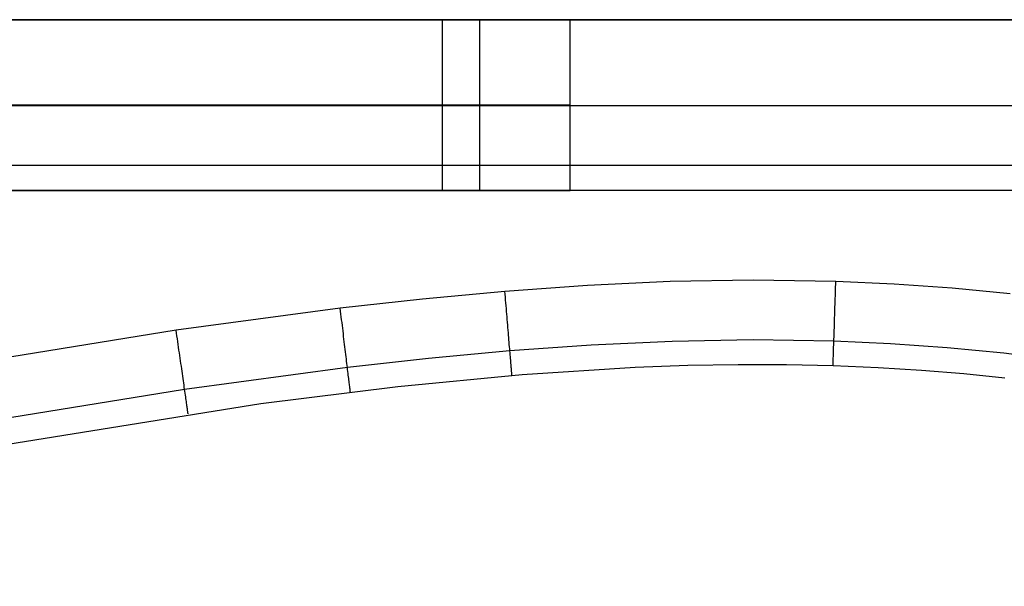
# Model space of a CAD drawing. Header units: millimetres. Extents: x 4627 to 5374, y -356 to 20.
# Tile 20 of 44: x 5028 to 5143, y -346 to -280. Entities that reach past the tile are written whole.
import ezdxf

# ---------------------------------------------------------------- set-up
doc = ezdxf.new("R2010")
doc.units = ezdxf.units.MM
doc.layers.add('Slope storage bench', color=7, linetype='Continuous', true_color=0x000000)
doc.layers.add('Slope storage bench$Lid', color=7, linetype='Continuous', true_color=0x000000)

msp = doc.modelspace()

# ---------------------------------------------------------------- linework, layer by layer
at = {"layer": 'Slope storage bench'}
for p, q in [((4722.8, -280, -280), (5282.15, -280, -280)), ((5282.15, -280, -150), (4722.8, -280, -150)), ((4925.46, -280, -7.5), (5079.48, -280, -7.5)), ((5077.47, -280), (4927.47, -280)), ((4927.47, -280, -15), (5077.47, -280, -15)), ((5077.47, -280), (5077.47, -300)), ((5077.48, -280, -0.52), (5077.47, -280)), ((5077.47, -280, -15), (5092.47, -280, -15)), ((5077.51, -280, -1.05), (5077.48, -280, -0.52)), ((5077.56, -280, -1.57), (5077.51, -280, -1.05)), ((5077.62, -280, -2.09), (5077.56, -280, -1.57)), ((5077.7, -280, -2.6), (5077.62, -280, -2.09)), ((5077.8, -280, -3.12), (5077.7, -280, -2.6)), ((5077.92, -280, -3.63), (5077.8, -280, -3.12)), ((5078.06, -280, -4.13), (5077.92, -280, -3.63)), ((5078.21, -280, -4.64), (5078.06, -280, -4.13)), ((5078.38, -280, -5.13), (5078.21, -280, -4.64)), ((5078.57, -280, -5.62), (5078.38, -280, -5.13)), ((5078.77, -280, -6.1), (5078.57, -280, -5.62)), ((5078.99, -280, -6.58), (5078.77, -280, -6.1)), ((5079.23, -280, -7.04), (5078.99, -280, -6.58)), ((5079.48, -280, -7.5), (5079.23, -280, -7.04)), ((5079.75, -280, -7.95), (5079.48, -280, -7.5)), ((5080.04, -280, -8.39), (5079.75, -280, -7.95)), ((5080.34, -280, -8.82), (5080.04, -280, -8.39)), ((5080.65, -280, -9.23), (5080.34, -280, -8.82)), ((5080.98, -280, -9.64), (5080.65, -280, -9.23)), ((5081.33, -280, -10.04), (5080.98, -280, -9.64)), ((5081.68, -280, -10.42), (5081.33, -280, -10.04)), ((5082.05, -280, -10.79), (5081.68, -280, -10.42)), ((5081.87, -300, -10.61), (5081.87, -280, -10.61)), ((5082.44, -280, -11.15), (5082.05, -280, -10.79)), ((5082.83, -280, -11.49), (5082.44, -280, -11.15)), ((5083.24, -280, -11.82), (5082.83, -280, -11.49)), ((5083.66, -280, -12.14), (5083.24, -280, -11.82)), ((5084.09, -280, -12.44), (5083.66, -280, -12.14)), ((5084.53, -280, -12.72), (5084.09, -280, -12.44)), ((5084.97, -280, -12.99), (5084.53, -280, -12.72)), ((5085.43, -280, -13.24), (5084.97, -280, -12.99)), ((5085.9, -280, -13.48), (5085.43, -280, -13.24)), ((5086.37, -280, -13.7), (5085.9, -280, -13.48)), ((5086.86, -280, -13.91), (5086.37, -280, -13.7)), ((5087.34, -280, -14.1), (5086.86, -280, -13.91)), ((5087.84, -280, -14.27), (5087.34, -280, -14.1)), ((5088.34, -280, -14.42), (5087.84, -280, -14.27)), ((5088.85, -280, -14.55), (5088.34, -280, -14.42)), ((5089.36, -280, -14.67), (5088.85, -280, -14.55)), ((5089.87, -280, -14.77), (5089.36, -280, -14.67)), ((5090.39, -280, -14.85), (5089.87, -280, -14.77)), ((5090.91, -280, -14.92), (5090.39, -280, -14.85)), ((5091.43, -280, -14.96), (5090.91, -280, -14.92)), ((5091.95, -280, -14.99), (5091.43, -280, -14.96)), ((5092.47, -280, -15), (5091.95, -280, -14.99)), ((5092.47, -280, -15), (5092.47, -280, -15)), ((5092.47, -300, -15), (5092.47, -280, -15)), ((5267.15, -280, -15), (5092.47, -280, -15)), ((5290.83, -290.1, -300), (4714.11, -290.1, -300)), ((5077.47, -290), (4927.47, -290)), ((5077.48, -290, -0.51), (5077.47, -290)), ((5077.51, -290, -1.02), (5077.48, -290, -0.51)), ((5077.55, -290, -1.53), (5077.51, -290, -1.02)), ((5077.61, -290, -2.04), (5077.55, -290, -1.53)), ((5077.69, -290, -2.55), (5077.61, -290, -2.04)), ((5077.79, -290, -3.05), (5077.69, -290, -2.55)), ((5077.9, -290, -3.55), (5077.79, -290, -3.05)), ((5078.03, -290, -4.05), (5077.9, -290, -3.55)), ((5078.18, -290, -4.54), (5078.03, -290, -4.05)), ((5078.34, -290, -5.02), (5078.18, -290, -4.54)), ((5078.52, -290, -5.5), (5078.34, -290, -5.02)), ((5078.72, -290, -5.98), (5078.52, -290, -5.5)), ((5078.93, -290, -6.44), (5078.72, -290, -5.98)), ((5079.16, -290, -6.9), (5078.93, -290, -6.44)), ((5079.4, -290, -7.35), (5079.16, -290, -6.9)), ((5079.66, -290, -7.79), (5079.4, -290, -7.35)), ((5079.93, -290, -8.23), (5079.66, -290, -7.79)), ((5080.22, -290, -8.65), (5079.93, -290, -8.23)), ((5080.52, -290, -9.06), (5080.22, -290, -8.65)), ((5080.84, -290, -9.47), (5080.52, -290, -9.06)), ((5081.17, -290, -9.86), (5080.84, -290, -9.47)), ((5081.51, -290, -10.24), (5081.17, -290, -9.86)), ((5081.87, -290, -10.61), (5081.51, -290, -10.24)), ((5082.24, -290, -10.96), (5081.87, -290, -10.61)), ((5082.62, -290, -11.31), (5082.24, -290, -10.96)), ((5083.01, -290, -11.64), (5082.62, -290, -11.31)), ((5083.41, -290, -11.95), (5083.01, -290, -11.64)), ((5083.82, -290, -12.25), (5083.41, -290, -11.95)), ((5084.25, -290, -12.54), (5083.82, -290, -12.25)), ((5084.68, -290, -12.82), (5084.25, -290, -12.54)), ((5085.12, -290, -13.07), (5084.68, -290, -12.82)), ((5085.57, -290, -13.32), (5085.12, -290, -13.07)), ((5086.03, -290, -13.55), (5085.57, -290, -13.32)), ((5086.5, -290, -13.76), (5086.03, -290, -13.55)), ((5086.97, -290, -13.95), (5086.5, -290, -13.76)), ((5087.45, -290, -14.13), (5086.97, -290, -13.95)), ((5087.94, -290, -14.3), (5087.45, -290, -14.13)), ((5088.43, -290, -14.44), (5087.94, -290, -14.3)), ((5088.92, -290, -14.57), (5088.43, -290, -14.44)), ((5089.42, -290, -14.69), (5088.92, -290, -14.57)), ((5089.93, -290, -14.78), (5089.42, -290, -14.69)), ((5090.43, -290, -14.86), (5089.93, -290, -14.78)), ((5090.94, -290, -14.92), (5090.43, -290, -14.86)), ((5091.45, -290, -14.97), (5090.94, -290, -14.92)), ((5091.96, -290, -14.99), (5091.45, -290, -14.97)), ((5092.47, -290, -15), (5091.96, -290, -14.99)), ((5290.83, -297.1, -297.1), (4714.11, -297.1, -297.1)), ((5292.25, -300, -150), (4712.7, -300, -150)), ((5290.83, -300, -290.1), (4714.11, -300, -290.1)), ((4925.46, -300, -7.51), (5079.49, -300, -7.51)), ((5077.47, -300), (4927.47, -300)), ((4927.47, -300, -15), (5077.47, -300, -15)), ((5077.48, -300, -0.52), (5077.47, -300)), ((5077.47, -300, -15), (5092.47, -300, -15)), ((5077.51, -300, -1.05), (5077.48, -300, -0.52)), ((5077.56, -300, -1.57), (5077.51, -300, -1.05)), ((5077.62, -300, -2.09), (5077.56, -300, -1.57)), ((5077.7, -300, -2.6), (5077.62, -300, -2.09)), ((5077.8, -300, -3.12), (5077.7, -300, -2.6)), ((5077.92, -300, -3.63), (5077.8, -300, -3.12)), ((5078.06, -300, -4.13), (5077.92, -300, -3.63)), ((5078.21, -300, -4.64), (5078.06, -300, -4.13)), ((5078.38, -300, -5.13), (5078.21, -300, -4.64)), ((5078.57, -300, -5.62), (5078.38, -300, -5.13)), ((5078.77, -300, -6.1), (5078.57, -300, -5.62)), ((5078.99, -300, -6.58), (5078.77, -300, -6.1)), ((5079.23, -300, -7.04), (5078.99, -300, -6.58)), ((5079.48, -300, -7.5), (5079.23, -300, -7.04)), ((5079.75, -300, -7.95), (5079.48, -300, -7.5)), ((5080.04, -300, -8.39), (5079.75, -300, -7.95)), ((5080.34, -300, -8.82), (5080.04, -300, -8.39)), ((5080.65, -300, -9.23), (5080.34, -300, -8.82)), ((5080.98, -300, -9.64), (5080.65, -300, -9.23)), ((5081.33, -300, -10.04), (5080.98, -300, -9.64)), ((5081.68, -300, -10.42), (5081.33, -300, -10.04)), ((5082.05, -300, -10.79), (5081.68, -300, -10.42)), ((5082.44, -300, -11.15), (5082.05, -300, -10.79)), ((5082.83, -300, -11.49), (5082.44, -300, -11.15)), ((5083.24, -300, -11.82), (5082.83, -300, -11.49)), ((5083.66, -300, -12.14), (5083.24, -300, -11.82)), ((5084.09, -300, -12.44), (5083.66, -300, -12.14)), ((5084.53, -300, -12.72), (5084.09, -300, -12.44)), ((5084.97, -300, -12.99), (5084.53, -300, -12.72)), ((5085.43, -300, -13.24), (5084.97, -300, -12.99)), ((5085.9, -300, -13.48), (5085.43, -300, -13.24)), ((5086.37, -300, -13.7), (5085.9, -300, -13.48)), ((5086.86, -300, -13.91), (5086.37, -300, -13.7)), ((5087.34, -300, -14.1), (5086.86, -300, -13.91)), ((5087.84, -300, -14.27), (5087.34, -300, -14.1)), ((5088.34, -300, -14.42), (5087.84, -300, -14.27)), ((5088.85, -300, -14.55), (5088.34, -300, -14.42)), ((5089.36, -300, -14.67), (5088.85, -300, -14.55)), ((5089.87, -300, -14.77), (5089.36, -300, -14.67)), ((5090.39, -300, -14.85), (5089.87, -300, -14.77)), ((5090.91, -300, -14.92), (5090.39, -300, -14.85)), ((5091.43, -300, -14.96), (5090.91, -300, -14.92)), ((5091.95, -300, -14.99), (5091.43, -300, -14.96)), ((5092.47, -300, -15), (5091.95, -300, -14.99)), ((5092.47, -300, -15), (5092.47, -300, -15)), ((5267.15, -300, -15), (5092.47, -300, -15))]:
    msp.add_line(p, q, dxfattribs=at)
at = {"layer": 'Slope storage bench$Lid'}
for p, q in [((5113.92, -310.53, 20), (5104.21, -310.7, 20)), ((5113.92, -310.53), (5104.21, -310.7)), ((5123.62, -310.67, 20), (5113.92, -310.53, 20)), ((5123.62, -310.67), (5113.92, -310.53)), ((5094.51, -311.15, 20), (5084.83, -311.85, 20)), ((5094.51, -311.15), (5084.83, -311.85)), ((5104.21, -310.7, 20), (5094.51, -311.15, 20)), ((5104.21, -310.7), (5094.51, -311.15)), ((5123.58, -312.02, 19.91), (5123.59, -311.68, 19.95)), ((5123.58, -312.02, 0.09), (5123.59, -311.68, 0.05)), ((5123.59, -311.68, 19.95), (5123.6, -311.35, 19.98)), ((5123.59, -311.68, 0.05), (5123.6, -311.35, 0.02)), ((5123.6, -311.35, 19.98), (5123.61, -311.01, 19.99)), ((5123.6, -311.35, 0.02), (5123.61, -311.01, 0.01)), ((5123.61, -311.01, 19.99), (5123.62, -310.67, 20)), ((5123.61, -311.01, 0.01), (5123.62, -310.67)), ((5130.45, -310.99, 20), (5123.62, -310.67, 20)), ((5130.45, -310.99), (5123.62, -310.67)), ((5137.27, -311.47, 20), (5130.45, -310.99, 20)), ((5137.27, -311.47), (5130.45, -310.99)), ((5144.08, -312.13, 20), (5137.27, -311.47, 20)), ((5144.08, -312.13), (5137.27, -311.47)), ((5075.16, -312.75, 20), (5065.52, -313.82, 20)), ((5075.16, -312.75), (5065.52, -313.82)), ((5084.83, -311.85, 20), (5075.16, -312.75, 20)), ((5084.83, -311.85), (5075.16, -312.75)), ((5084.86, -312.18, 19.99), (5084.83, -311.85, 20)), ((5084.86, -312.18, 0.01), (5084.83, -311.85)), ((5084.88, -312.52, 19.98), (5084.86, -312.18, 19.99)), ((5084.88, -312.52, 0.02), (5084.86, -312.18, 0.01)), ((5084.91, -312.85, 19.95), (5084.88, -312.52, 19.98)), ((5084.91, -312.85, 0.05), (5084.88, -312.52, 0.02)), ((5084.94, -313.19, 19.91), (5084.91, -312.85, 19.95)), ((5084.94, -313.19, 0.09), (5084.91, -312.85, 0.05)), ((5123.54, -313.02, 19.72), (5123.56, -312.69, 19.79)), ((5123.54, -313.02, 0.28), (5123.56, -312.69, 0.21)), ((5123.56, -312.69, 19.79), (5123.57, -312.35, 19.86)), ((5123.56, -312.69, 0.21), (5123.57, -312.35, 0.14)), ((5123.57, -312.35, 19.86), (5123.58, -312.02, 19.91)), ((5123.57, -312.35, 0.14), (5123.58, -312.02, 0.09)), ((5065.52, -313.82, 20), (5046.27, -316.39, 20)), ((5065.52, -313.82), (5046.27, -316.39)), ((5065.56, -314.16, 19.99), (5065.52, -313.82, 20)), ((5065.56, -314.16, 0.01), (5065.52, -313.82)), ((5084.97, -313.52, 19.86), (5084.94, -313.19, 19.91)), ((5084.97, -313.52, 0.14), (5084.94, -313.19, 0.09)), ((5084.99, -313.85, 19.79), (5084.97, -313.52, 19.86)), ((5084.99, -313.85, 0.21), (5084.97, -313.52, 0.14)), ((5085.02, -314.18, 19.72), (5084.99, -313.85, 19.79)), ((5085.02, -314.18, 0.28), (5084.99, -313.85, 0.21)), ((5123.5, -314.3, 19.31), (5123.51, -313.99, 19.43)), ((5123.5, -314.3, 0.69), (5123.51, -313.99, 0.57)), ((5123.51, -313.99, 19.43), (5123.52, -313.67, 19.54)), ((5123.51, -313.99, 0.57), (5123.52, -313.67, 0.46)), ((5123.52, -313.67, 19.54), (5123.53, -313.34, 19.63)), ((5123.52, -313.67, 0.46), (5123.53, -313.34, 0.37)), ((5123.53, -313.34, 19.63), (5123.54, -313.02, 19.72)), ((5123.53, -313.34, 0.37), (5123.54, -313.02, 0.28)), ((5065.6, -314.49, 19.98), (5065.56, -314.16, 19.99)), ((5065.6, -314.49, 0.02), (5065.56, -314.16, 0.01)), ((5065.64, -314.83, 19.95), (5065.6, -314.49, 19.98)), ((5065.64, -314.83, 0.05), (5065.6, -314.49, 0.02)), ((5065.68, -315.16, 19.91), (5065.64, -314.83, 19.95)), ((5065.68, -315.16, 0.09), (5065.64, -314.83, 0.05)), ((5065.72, -315.49, 19.86), (5065.68, -315.16, 19.91)), ((5065.72, -315.49, 0.14), (5065.68, -315.16, 0.09)), ((5085.05, -314.51, 19.63), (5085.02, -314.18, 19.72)), ((5085.05, -314.51, 0.37), (5085.02, -314.18, 0.28)), ((5085.08, -314.83, 19.54), (5085.05, -314.51, 19.63)), ((5085.08, -314.83, 0.46), (5085.05, -314.51, 0.37)), ((5085.1, -315.15, 19.43), (5085.08, -314.83, 19.54)), ((5085.1, -315.15, 0.57), (5085.08, -314.83, 0.46)), ((5085.13, -315.46, 19.31), (5085.1, -315.15, 19.43)), ((5085.13, -315.46, 0.69), (5085.1, -315.15, 0.57)), ((5123.47, -315.23, 18.89), (5123.48, -314.92, 19.04)), ((5123.47, -315.23, 1.11), (5123.48, -314.92, 0.96)), ((5123.48, -314.92, 19.04), (5123.49, -314.62, 19.18)), ((5123.48, -314.92, 0.96), (5123.49, -314.62, 0.82)), ((5123.49, -314.62, 19.18), (5123.5, -314.3, 19.31)), ((5123.49, -314.62, 0.82), (5123.5, -314.3, 0.69)), ((5065.76, -315.82, 19.79), (5065.72, -315.49, 19.86)), ((5065.76, -315.82, 0.21), (5065.72, -315.49, 0.14)), ((5065.8, -316.15, 19.72), (5065.76, -315.82, 19.79)), ((5065.8, -316.15, 0.28), (5065.76, -315.82, 0.21)), ((5065.84, -316.48, 19.63), (5065.8, -316.15, 19.72)), ((5065.84, -316.48, 0.37), (5065.8, -316.15, 0.28)), ((5085.15, -315.78, 19.18), (5085.13, -315.46, 19.31)), ((5085.15, -315.78, 0.82), (5085.13, -315.46, 0.69)), ((5085.18, -316.08, 19.04), (5085.15, -315.78, 19.18)), ((5085.18, -316.08, 0.96), (5085.15, -315.78, 0.82)), ((5085.2, -316.38, 18.89), (5085.18, -316.08, 19.04)), ((5085.2, -316.38, 1.11), (5085.18, -316.08, 0.96)), ((5123.44, -316.38, 18.19), (5123.45, -316.1, 18.38)), ((5123.44, -316.38, 1.81), (5123.45, -316.1, 1.62)), ((5123.45, -316.1, 18.38), (5123.46, -315.81, 18.56)), ((5123.45, -316.1, 1.62), (5123.46, -315.81, 1.44)), ((5123.46, -315.52, 18.73), (5123.47, -315.23, 18.89)), ((5123.46, -315.52, 1.27), (5123.47, -315.23, 1.11)), ((5123.46, -315.81, 18.56), (5123.46, -315.52, 18.73)), ((5123.46, -315.81, 1.44), (5123.46, -315.52, 1.27)), ((5046.27, -316.39, 20), (4916.85, -337.42, 20)), ((5046.27, -316.39), (4916.85, -337.42)), ((5046.32, -316.72, 19.99), (5046.27, -316.39, 20)), ((5046.32, -316.72, 0.01), (5046.27, -316.39)), ((5046.37, -317.06, 19.98), (5046.32, -316.72, 19.99)), ((5046.37, -317.06, 0.02), (5046.32, -316.72, 0.01)), ((5046.42, -317.39, 19.95), (5046.37, -317.06, 19.98)), ((5046.42, -317.39, 0.05), (5046.37, -317.06, 0.02)), ((5046.46, -317.72, 19.91), (5046.42, -317.39, 19.95)), ((5046.46, -317.72, 0.09), (5046.42, -317.39, 0.05)), ((5065.88, -316.8, 19.54), (5065.84, -316.48, 19.63)), ((5065.88, -316.8, 0.46), (5065.84, -316.48, 0.37)), ((5065.91, -317.12, 19.43), (5065.88, -316.8, 19.54)), ((5065.91, -317.12, 0.57), (5065.88, -316.8, 0.46)), ((5065.95, -317.43, 19.31), (5065.91, -317.12, 19.43)), ((5065.95, -317.43, 0.69), (5065.91, -317.12, 0.57)), ((5065.99, -317.74, 19.18), (5065.95, -317.43, 19.31)), ((5065.99, -317.74, 0.82), (5065.95, -317.43, 0.69)), ((5085.23, -316.68, 18.73), (5085.2, -316.38, 18.89)), ((5085.23, -316.68, 1.27), (5085.2, -316.38, 1.11)), ((5085.25, -316.97, 18.56), (5085.23, -316.68, 18.73)), ((5085.25, -316.97, 1.44), (5085.23, -316.68, 1.27)), ((5085.28, -317.26, 18.38), (5085.25, -316.97, 18.56)), ((5085.28, -317.26, 1.62), (5085.25, -316.97, 1.44)), ((5085.3, -317.53, 18.19), (5085.28, -317.26, 18.38)), ((5085.3, -317.53, 1.81), (5085.28, -317.26, 1.62)), ((5123.4, -317.43, 17.34), (5123.41, -317.18, 17.56)), ((5123.4, -317.43, 2.66), (5123.41, -317.18, 2.44)), ((5123.4, -317.67, 17.1), (5123.4, -317.43, 17.34)), ((5123.4, -317.67, 2.9), (5123.4, -317.43, 2.66)), ((5123.41, -317.18, 17.56), (5123.42, -316.92, 17.78)), ((5123.41, -317.18, 2.44), (5123.42, -316.92, 2.22)), ((5123.42, -316.92, 17.78), (5123.43, -316.65, 17.99)), ((5123.42, -316.92, 2.22), (5123.43, -316.65, 2.01)), ((5123.43, -316.65, 17.99), (5123.44, -316.38, 18.19)), ((5123.43, -316.65, 2.01), (5123.44, -316.38, 1.81)), ((5046.51, -318.05, 19.86), (5046.46, -317.72, 19.91)), ((5046.51, -318.05, 0.14), (5046.46, -317.72, 0.09)), ((5046.56, -318.38, 19.79), (5046.51, -318.05, 19.86)), ((5046.56, -318.38, 0.21), (5046.51, -318.05, 0.14)), ((5046.6, -318.71, 19.72), (5046.56, -318.38, 19.79)), ((5046.6, -318.71, 0.28), (5046.56, -318.38, 0.21)), ((5066.03, -318.05, 19.04), (5065.99, -317.74, 19.18)), ((5066.03, -318.05, 0.96), (5065.99, -317.74, 0.82)), ((5066.06, -318.35, 18.89), (5066.03, -318.05, 19.04)), ((5066.06, -318.35, 1.11), (5066.03, -318.05, 0.96)), ((5066.1, -318.64, 18.73), (5066.06, -318.35, 18.89)), ((5066.1, -318.64, 1.27), (5066.06, -318.35, 1.11)), ((5066.13, -318.93, 18.56), (5066.1, -318.64, 18.73)), ((5066.13, -318.93, 1.44), (5066.1, -318.64, 1.27)), ((5085.32, -317.81, 17.99), (5085.3, -317.53, 18.19)), ((5085.32, -317.81, 2.01), (5085.3, -317.53, 1.81)), ((5085.34, -318.07, 17.78), (5085.32, -317.81, 17.99)), ((5085.34, -318.07, 2.22), (5085.32, -317.81, 2.01)), ((5085.37, -318.33, 17.56), (5085.34, -318.07, 17.78)), ((5085.37, -318.33, 2.44), (5085.34, -318.07, 2.22)), ((5085.39, -318.58, 17.34), (5085.37, -318.33, 17.56)), ((5085.39, -318.58, 2.66), (5085.37, -318.33, 2.44)), ((5085.41, -318.82, 17.1), (5085.39, -318.58, 17.34)), ((5085.41, -318.82, 2.9), (5085.39, -318.58, 2.66)), ((5094.93, -318.14, 17.1), (5085.41, -318.82, 17.1)), ((5094.93, -318.14, 2.9), (5085.41, -318.82, 2.9)), ((5104.44, -317.7, 17.1), (5094.93, -318.14, 17.1)), ((5104.44, -317.7, 2.9), (5094.93, -318.14, 2.9)), ((5113.93, -317.53, 17.1), (5104.44, -317.7, 17.1)), ((5113.93, -317.53, 2.9), (5104.44, -317.7, 2.9)), ((5123.4, -317.67, 17.1), (5113.93, -317.53, 17.1)), ((5123.4, -317.67, 2.9), (5113.93, -317.53, 2.9)), ((5123.36, -318.76, 15.81), (5123.37, -318.56, 16.08)), ((5123.36, -318.76, 4.19), (5123.37, -318.56, 3.92)), ((5123.37, -318.35, 16.35), (5123.38, -318.13, 16.61)), ((5123.37, -318.35, 3.65), (5123.38, -318.13, 3.39)), ((5123.37, -318.56, 16.08), (5123.37, -318.35, 16.35)), ((5123.37, -318.56, 3.92), (5123.37, -318.35, 3.65)), ((5123.38, -318.13, 16.61), (5123.39, -317.9, 16.86)), ((5123.38, -318.13, 3.39), (5123.39, -317.9, 3.14)), ((5123.39, -317.9, 16.86), (5123.4, -317.67, 17.1)), ((5123.39, -317.9, 3.14), (5123.4, -317.67, 2.9)), ((5130.05, -317.97, 17.1), (5123.4, -317.67, 17.1)), ((5130.05, -317.97, 2.9), (5123.4, -317.67, 2.9)), ((5136.68, -318.45, 17.1), (5130.05, -317.97, 17.1)), ((5136.68, -318.45, 2.9), (5130.05, -317.97, 2.9)), ((5143.31, -319.09, 17.1), (5136.68, -318.45, 17.1)), ((5143.31, -319.09, 2.9), (5136.68, -318.45, 2.9)), ((5046.65, -319.03, 19.63), (5046.6, -318.71, 19.72)), ((5046.65, -319.03, 0.37), (5046.6, -318.71, 0.28)), ((5046.7, -319.35, 19.54), (5046.65, -319.03, 19.63)), ((5046.7, -319.35, 0.46), (5046.65, -319.03, 0.37)), ((5046.74, -319.67, 19.43), (5046.7, -319.35, 19.54)), ((5046.74, -319.67, 0.57), (5046.7, -319.35, 0.46)), ((5046.79, -319.98, 19.31), (5046.74, -319.67, 19.43)), ((5046.79, -319.98, 0.69), (5046.74, -319.67, 0.57)), ((5066.17, -319.22, 18.38), (5066.13, -318.93, 18.56)), ((5066.17, -319.22, 1.62), (5066.13, -318.93, 1.44)), ((5066.2, -319.49, 18.19), (5066.17, -319.22, 18.38)), ((5066.2, -319.49, 1.81), (5066.17, -319.22, 1.62)), ((5066.23, -319.76, 17.99), (5066.2, -319.49, 18.19)), ((5066.23, -319.76, 2.01), (5066.2, -319.49, 1.81)), ((5066.26, -320.03, 17.78), (5066.23, -319.76, 17.99)), ((5066.26, -320.03, 2.22), (5066.23, -319.76, 2.01)), ((5075.88, -319.71, 17.1), (5066.35, -320.77, 17.1)), ((5075.88, -319.71, 2.9), (5066.35, -320.77, 2.9)), ((5085.41, -318.82, 17.1), (5075.88, -319.71, 17.1)), ((5085.41, -318.82, 2.9), (5075.88, -319.71, 2.9)), ((5085.43, -319.06, 16.86), (5085.41, -318.82, 17.1)), ((5085.43, -319.06, 3.14), (5085.41, -318.82, 2.9)), ((5085.44, -319.28, 16.61), (5085.43, -319.06, 16.86)), ((5085.44, -319.28, 3.39), (5085.43, -319.06, 3.14)), ((5085.46, -319.5, 16.35), (5085.44, -319.28, 16.61)), ((5085.46, -319.5, 3.65), (5085.44, -319.28, 3.39)), ((5085.48, -319.71, 16.08), (5085.46, -319.5, 16.35)), ((5085.48, -319.71, 3.92), (5085.46, -319.5, 3.65)), ((5085.5, -319.91, 15.81), (5085.48, -319.71, 16.08)), ((5085.5, -319.91, 4.19), (5085.48, -319.71, 3.92)), ((5123.33, -319.61, 14.35), (5123.34, -319.46, 14.65)), ((5123.33, -319.61, 5.65), (5123.34, -319.46, 5.35)), ((5123.33, -319.75, 14.04), (5123.33, -319.61, 14.35)), ((5123.33, -319.75, 5.96), (5123.33, -319.61, 5.65)), ((5123.33, -319.88, 13.73), (5123.33, -319.75, 14.04)), ((5123.33, -319.88, 6.27), (5123.33, -319.75, 5.96)), ((5123.34, -319.3, 14.95), (5123.35, -319.13, 15.24)), ((5123.34, -319.3, 5.05), (5123.35, -319.13, 4.76)), ((5123.34, -319.46, 14.65), (5123.34, -319.3, 14.95)), ((5123.34, -319.46, 5.35), (5123.34, -319.3, 5.05)), ((5123.35, -319.13, 15.24), (5123.36, -318.95, 15.53)), ((5123.35, -319.13, 4.76), (5123.36, -318.95, 4.47)), ((5123.36, -318.95, 15.53), (5123.36, -318.76, 15.81)), ((5123.36, -318.95, 4.47), (5123.36, -318.76, 4.19)), ((5149.93, -319.89, 17.1), (5143.31, -319.09, 17.1)), ((5149.93, -319.89, 2.9), (5143.31, -319.09, 2.9)), ((5046.83, -320.29, 19.18), (5046.79, -319.98, 19.31)), ((5046.83, -320.29, 0.82), (5046.79, -319.98, 0.69)), ((5046.88, -320.6, 19.04), (5046.83, -320.29, 19.18)), ((5046.88, -320.6, 0.96), (5046.83, -320.29, 0.82)), ((5046.92, -320.9, 18.89), (5046.88, -320.6, 19.04)), ((5046.92, -320.9, 1.11), (5046.88, -320.6, 0.96)), ((5046.96, -321.19, 18.73), (5046.92, -320.9, 18.89)), ((5046.96, -321.19, 1.27), (5046.92, -320.9, 1.11)), ((5066.35, -320.77, 17.1), (5047.27, -323.32, 17.1)), ((5066.35, -320.77, 2.9), (5047.27, -323.32, 2.9)), ((5066.29, -320.28, 17.56), (5066.26, -320.03, 17.78)), ((5066.29, -320.28, 2.44), (5066.26, -320.03, 2.22)), ((5066.32, -320.53, 17.34), (5066.29, -320.28, 17.56)), ((5066.32, -320.53, 2.66), (5066.29, -320.28, 2.44)), ((5066.35, -320.77, 17.1), (5066.32, -320.53, 17.34)), ((5066.35, -320.77, 2.9), (5066.32, -320.53, 2.66)), ((5066.38, -321.01, 16.86), (5066.35, -320.77, 17.1)), ((5066.38, -321.01, 3.14), (5066.35, -320.77, 2.9)), ((5085.51, -320.09, 15.53), (5085.5, -319.91, 15.81)), ((5085.51, -320.09, 4.47), (5085.5, -319.91, 4.19)), ((5085.53, -320.27, 15.24), (5085.51, -320.09, 15.53)), ((5085.53, -320.27, 4.76), (5085.51, -320.09, 4.47)), ((5085.54, -320.44, 14.95), (5085.53, -320.27, 15.24)), ((5085.54, -320.44, 5.05), (5085.53, -320.27, 4.76)), ((5085.55, -320.6, 14.65), (5085.54, -320.44, 14.95)), ((5085.55, -320.6, 5.35), (5085.54, -320.44, 5.05)), ((5085.57, -320.75, 14.35), (5085.55, -320.6, 14.65)), ((5085.57, -320.75, 5.65), (5085.55, -320.6, 5.35)), ((5085.58, -320.89, 14.04), (5085.57, -320.75, 14.35)), ((5085.58, -320.89, 5.96), (5085.57, -320.75, 5.65)), ((5085.59, -321.02, 13.73), (5085.58, -320.89, 14.04)), ((5085.59, -321.02, 6.27), (5085.58, -320.89, 5.96)), ((5100.09, -320.77, 10.1), (5086.84, -321.61, 10.1)), ((5100.09, -320.77, 9.9), (5086.84, -321.61, 9.9)), ((5100.09, -320.77, 10), (5086.84, -321.61, 10)), ((5106.26, -320.54, 10.1), (5100.09, -320.77, 10.1)), ((5106.26, -320.54, 9.9), (5100.09, -320.77, 9.9)), ((5106.26, -320.54, 10), (5100.09, -320.77, 10)), ((5112.17, -320.44, 10.1), (5106.26, -320.54, 10.1)), ((5112.17, -320.44, 9.9), (5106.26, -320.54, 9.9)), ((5112.17, -320.44, 10), (5106.26, -320.54, 10)), ((5117.85, -320.45, 10.1), (5112.17, -320.44, 10.1)), ((5117.85, -320.45, 9.9), (5112.17, -320.44, 9.9)), ((5117.85, -320.45, 10), (5112.17, -320.44, 10)), ((5123.3, -320.57, 10.1), (5117.85, -320.45, 10.1)), ((5123.3, -320.57, 9.9), (5117.85, -320.45, 9.9)), ((5123.3, -320.57, 10), (5117.85, -320.45, 10)), ((5123.3, -320.55, 10.78), (5123.31, -320.52, 11.11)), ((5123.3, -320.55, 9.22), (5123.31, -320.52, 8.89)), ((5123.3, -320.56, 10.44), (5123.3, -320.55, 10.78)), ((5123.3, -320.56, 9.56), (5123.3, -320.55, 9.22)), ((5123.3, -320.57, 10.1), (5123.3, -320.56, 10.44)), ((5123.3, -320.57, 9.9), (5123.3, -320.56, 9.56)), ((5128.57, -320.79, 10.1), (5123.3, -320.57, 10.1)), ((5128.57, -320.79, 9.9), (5123.3, -320.57, 9.9)), ((5128.57, -320.79, 10), (5123.3, -320.57, 10)), ((5123.31, -320.29, 12.44), (5123.32, -320.2, 12.77)), ((5123.31, -320.29, 7.56), (5123.32, -320.2, 7.23)), ((5123.31, -320.36, 12.11), (5123.31, -320.29, 12.44)), ((5123.31, -320.36, 7.89), (5123.31, -320.29, 7.56)), ((5123.31, -320.42, 11.78), (5123.31, -320.36, 12.11)), ((5123.31, -320.42, 8.22), (5123.31, -320.36, 7.89)), ((5123.31, -320.48, 11.45), (5123.31, -320.42, 11.78)), ((5123.31, -320.48, 8.55), (5123.31, -320.42, 8.22)), ((5123.31, -320.52, 11.11), (5123.31, -320.48, 11.45)), ((5123.31, -320.52, 8.89), (5123.31, -320.48, 8.55)), ((5123.32, -320, 13.42), (5123.33, -319.88, 13.73)), ((5123.32, -320, 6.58), (5123.33, -319.88, 6.27)), ((5123.32, -320.1, 13.09), (5123.32, -320, 13.42)), ((5123.32, -320.1, 6.91), (5123.32, -320, 6.58)), ((5123.32, -320.2, 12.77), (5123.32, -320.1, 13.09)), ((5123.32, -320.2, 7.23), (5123.32, -320.1, 6.91)), ((5133.66, -321.11, 10.1), (5128.57, -320.79, 10.1)), ((5133.66, -321.11, 9.9), (5128.57, -320.79, 9.9)), ((5133.66, -321.11, 10), (5128.57, -320.79, 10)), ((5047, -321.48, 18.56), (5046.96, -321.19, 18.73)), ((5047, -321.48, 1.44), (5046.96, -321.19, 1.27)), ((5047.04, -321.76, 18.38), (5047, -321.48, 18.56)), ((5047.04, -321.76, 1.62), (5047, -321.48, 1.44)), ((5047.08, -322.04, 18.19), (5047.04, -321.76, 18.38)), ((5047.08, -322.04, 1.81), (5047.04, -321.76, 1.62)), ((5047.12, -322.31, 17.99), (5047.08, -322.04, 18.19)), ((5047.12, -322.31, 2.01), (5047.08, -322.04, 1.81)), ((5066.41, -321.23, 16.61), (5066.38, -321.01, 16.86)), ((5066.41, -321.23, 3.39), (5066.38, -321.01, 3.14)), ((5066.43, -321.45, 16.35), (5066.41, -321.23, 16.61)), ((5066.43, -321.45, 3.65), (5066.41, -321.23, 3.39)), ((5066.46, -321.66, 16.08), (5066.43, -321.45, 16.35)), ((5066.46, -321.66, 3.92), (5066.43, -321.45, 3.65)), ((5066.48, -321.85, 15.81), (5066.46, -321.66, 16.08)), ((5066.48, -321.85, 4.19), (5066.46, -321.66, 3.92)), ((5066.51, -322.04, 15.53), (5066.48, -321.85, 15.81)), ((5066.51, -322.04, 4.47), (5066.48, -321.85, 4.19)), ((5066.53, -322.22, 15.24), (5066.51, -322.04, 15.53)), ((5066.53, -322.22, 4.76), (5066.51, -322.04, 4.47)), ((5086.84, -321.61, 10.1), (5072.25, -323.01, 10.1)), ((5086.84, -321.61, 9.9), (5072.25, -323.01, 9.9)), ((5086.84, -321.61, 10), (5072.25, -323.01, 10)), ((5085.6, -321.14, 13.42), (5085.59, -321.02, 13.73)), ((5085.6, -321.14, 6.58), (5085.59, -321.02, 6.27)), ((5085.61, -321.25, 13.09), (5085.6, -321.14, 13.42)), ((5085.61, -321.25, 6.91), (5085.6, -321.14, 6.58)), ((5085.62, -321.34, 12.77), (5085.61, -321.25, 13.09)), ((5085.62, -321.34, 7.23), (5085.61, -321.25, 6.91)), ((5085.62, -321.43, 12.44), (5085.62, -321.34, 12.77)), ((5085.62, -321.43, 7.56), (5085.62, -321.34, 7.23)), ((5085.63, -321.5, 12.11), (5085.62, -321.43, 12.44)), ((5085.63, -321.5, 7.89), (5085.62, -321.43, 7.56)), ((5085.63, -321.57, 11.78), (5085.63, -321.5, 12.11)), ((5085.63, -321.57, 8.22), (5085.63, -321.5, 7.89)), ((5085.64, -321.62, 11.45), (5085.63, -321.57, 11.78)), ((5085.64, -321.62, 8.55), (5085.63, -321.57, 8.22)), ((5085.64, -321.66, 11.11), (5085.64, -321.62, 11.45)), ((5085.64, -321.66, 8.89), (5085.64, -321.62, 8.55)), ((5085.64, -321.69, 10.78), (5085.64, -321.66, 11.11)), ((5085.64, -321.69, 9.22), (5085.64, -321.66, 8.89)), ((5085.65, -321.7, 10.44), (5085.64, -321.69, 10.78)), ((5085.65, -321.7, 9.56), (5085.64, -321.69, 9.22)), ((5085.65, -321.71, 10.1), (5085.65, -321.7, 10.44)), ((5085.65, -321.71, 9.9), (5085.65, -321.7, 9.56)), ((5138.62, -321.52, 10.1), (5133.66, -321.11, 10.1)), ((5138.62, -321.52, 9.9), (5133.66, -321.11, 9.9)), ((5138.62, -321.52, 10), (5133.66, -321.11, 10)), ((5143.45, -322.02, 10.1), (5138.62, -321.52, 10.1)), ((5143.45, -322.02, 9.9), (5138.62, -321.52, 9.9)), ((5143.45, -322.02, 10), (5138.62, -321.52, 10)), ((5047.16, -322.57, 17.78), (5047.12, -322.31, 17.99)), ((5047.16, -322.57, 2.22), (5047.12, -322.31, 2.01)), ((5047.2, -322.83, 17.56), (5047.16, -322.57, 17.78)), ((5047.2, -322.83, 2.44), (5047.16, -322.57, 2.22)), ((5047.23, -323.08, 17.34), (5047.2, -322.83, 17.56)), ((5047.23, -323.08, 2.66), (5047.2, -322.83, 2.44)), ((5047.27, -323.32, 17.1), (5047.23, -323.08, 17.34)), ((5047.27, -323.32, 2.9), (5047.23, -323.08, 2.66)), ((5072.25, -323.01, 10.1), (5056.2, -325, 10.1)), ((5072.25, -323.01, 9.9), (5056.2, -325, 9.9)), ((5072.25, -323.01, 10), (5056.2, -325, 10)), ((5066.55, -322.39, 14.95), (5066.53, -322.22, 15.24)), ((5066.55, -322.39, 5.05), (5066.53, -322.22, 4.76)), ((5066.57, -322.55, 14.65), (5066.55, -322.39, 14.95)), ((5066.57, -322.55, 5.35), (5066.55, -322.39, 5.05)), ((5066.59, -322.7, 14.35), (5066.57, -322.55, 14.65)), ((5066.59, -322.7, 5.65), (5066.57, -322.55, 5.35)), ((5066.6, -322.84, 14.04), (5066.59, -322.7, 14.35)), ((5066.6, -322.84, 5.96), (5066.59, -322.7, 5.65)), ((5066.62, -322.97, 13.73), (5066.6, -322.84, 14.04)), ((5066.62, -322.97, 6.27), (5066.6, -322.84, 5.96)), ((5066.63, -323.09, 13.42), (5066.62, -322.97, 13.73)), ((5066.63, -323.09, 6.58), (5066.62, -322.97, 6.27)), ((5066.64, -323.19, 13.09), (5066.63, -323.09, 13.42)), ((5066.64, -323.19, 6.91), (5066.63, -323.09, 6.58)), ((5066.66, -323.29, 12.77), (5066.64, -323.19, 13.09)), ((5066.66, -323.29, 7.23), (5066.64, -323.19, 6.91)), ((5072.25, -323.01, 10.1), (5072.25, -323.01, 9.9)), ((5047.27, -323.32, 17.1), (4917.9, -344.34, 17.1)), ((5047.27, -323.32, 2.9), (4917.9, -344.34, 2.9)), ((5047.3, -323.55, 16.86), (5047.27, -323.32, 17.1)), ((5047.3, -323.55, 3.14), (5047.27, -323.32, 2.9)), ((5047.33, -323.77, 16.61), (5047.3, -323.55, 16.86)), ((5047.33, -323.77, 3.39), (5047.3, -323.55, 3.14)), ((5047.36, -323.99, 16.35), (5047.33, -323.77, 16.61)), ((5047.36, -323.99, 3.65), (5047.33, -323.77, 3.39)), ((5047.39, -324.2, 16.08), (5047.36, -323.99, 16.35)), ((5047.39, -324.2, 3.92), (5047.36, -323.99, 3.65)), ((5047.42, -324.39, 15.81), (5047.39, -324.2, 16.08)), ((5047.42, -324.39, 4.19), (5047.39, -324.2, 3.92)), ((5047.45, -324.58, 15.53), (5047.42, -324.39, 15.81)), ((5047.45, -324.58, 4.47), (5047.42, -324.39, 4.19)), ((5066.67, -323.37, 12.44), (5066.66, -323.29, 12.77)), ((5066.67, -323.37, 7.56), (5066.66, -323.29, 7.23)), ((5066.68, -323.45, 12.11), (5066.67, -323.37, 12.44)), ((5066.68, -323.45, 7.89), (5066.67, -323.37, 7.56)), ((5066.68, -323.51, 11.78), (5066.68, -323.45, 12.11)), ((5066.68, -323.51, 8.22), (5066.68, -323.45, 7.89)), ((5066.69, -323.56, 11.45), (5066.68, -323.51, 11.78)), ((5066.69, -323.56, 8.55), (5066.68, -323.51, 8.22)), ((5066.69, -323.6, 11.11), (5066.69, -323.56, 11.45)), ((5066.69, -323.6, 8.89), (5066.69, -323.56, 8.55)), ((5066.7, -323.63, 10.78), (5066.69, -323.6, 11.11)), ((5066.7, -323.63, 9.22), (5066.69, -323.6, 8.89)), ((5066.7, -323.65, 10.44), (5066.7, -323.63, 10.78)), ((5066.7, -323.65, 9.56), (5066.7, -323.63, 9.22)), ((5066.7, -323.65, 10.1), (5066.7, -323.65, 10.44)), ((5066.7, -323.65, 9.9), (5066.7, -323.65, 9.56)), ((5056.2, -325, 10.1), (4923.58, -346.4, 10.1)), ((5056.2, -325, 9.9), (4923.58, -346.4, 9.9)), ((5056.2, -325, 10), (4923.58, -346.4, 10)), ((5047.47, -324.76, 15.24), (5047.45, -324.58, 15.53)), ((5047.47, -324.76, 4.76), (5047.45, -324.58, 4.47)), ((5047.5, -324.93, 14.95), (5047.47, -324.76, 15.24)), ((5047.5, -324.93, 5.05), (5047.47, -324.76, 4.76)), ((5047.52, -325.09, 14.65), (5047.5, -324.93, 14.95)), ((5047.52, -325.09, 5.35), (5047.5, -324.93, 5.05)), ((5047.54, -325.24, 14.35), (5047.52, -325.09, 14.65)), ((5047.54, -325.24, 5.65), (5047.52, -325.09, 5.35)), ((5047.56, -325.38, 14.04), (5047.54, -325.24, 14.35)), ((5047.56, -325.38, 5.96), (5047.54, -325.24, 5.65)), ((5047.58, -325.5, 13.73), (5047.56, -325.38, 14.04)), ((5047.58, -325.5, 6.27), (5047.56, -325.38, 5.96)), ((5047.6, -325.62, 13.42), (5047.58, -325.5, 13.73)), ((5047.6, -325.62, 6.58), (5047.58, -325.5, 6.27)), ((5047.61, -325.73, 13.09), (5047.6, -325.62, 13.42)), ((5047.61, -325.73, 6.91), (5047.6, -325.62, 6.58)), ((5047.62, -325.82, 12.77), (5047.61, -325.73, 13.09)), ((5047.62, -325.82, 7.23), (5047.61, -325.73, 6.91)), ((5047.64, -325.91, 12.44), (5047.62, -325.82, 12.77)), ((5047.64, -325.91, 7.56), (5047.62, -325.82, 7.23)), ((5047.65, -325.98, 12.11), (5047.64, -325.91, 12.44)), ((5047.65, -325.98, 7.89), (5047.64, -325.91, 7.56)), ((5047.66, -326.04, 11.78), (5047.65, -325.98, 12.11)), ((5047.66, -326.04, 8.22), (5047.65, -325.98, 7.89)), ((5047.66, -326.1, 11.45), (5047.66, -326.04, 11.78)), ((5047.66, -326.1, 8.55), (5047.66, -326.04, 8.22)), ((5047.67, -326.14, 11.11), (5047.66, -326.1, 11.45)), ((5047.67, -326.14, 8.89), (5047.66, -326.1, 8.55)), ((5047.67, -326.16, 10.78), (5047.67, -326.14, 11.11)), ((5047.67, -326.16, 9.22), (5047.67, -326.14, 8.89)), ((5047.68, -326.18, 10.44), (5047.67, -326.16, 10.78)), ((5047.68, -326.18, 9.56), (5047.67, -326.16, 9.22)), ((5047.68, -326.19, 10.1), (5047.68, -326.18, 10.44)), ((5047.68, -326.19, 9.9), (5047.68, -326.18, 9.56))]:
    msp.add_line(p, q, dxfattribs=at)

doc.saveas('drawing.dxf')
